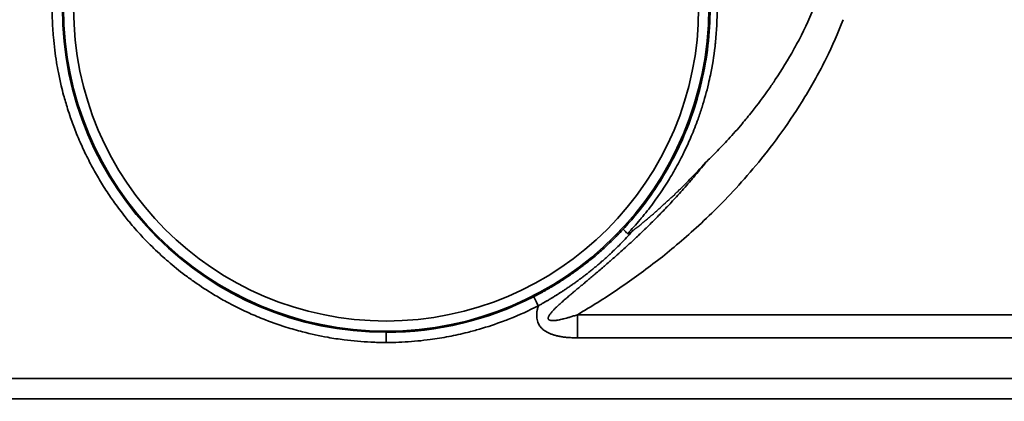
# Model space of a CAD drawing. Header units: millimetres. Extents: x 100 to 2070, y 30 to 1455.
# Tile 68 of 78: x 1151 to 1199, y 851 to 870. Entities that reach past the tile are written whole.
import ezdxf

# ---------------------------------------------------------------- set-up
doc = ezdxf.new("R2010")
doc.units = ezdxf.units.MM
doc.header["$LTSCALE"] = 5
for name, color, linetype, lineweight in [('_Sichtbarkanten', 7, 'Continuous', 25), ('Bemaßung (ISO)', 7, 'Continuous', 25), ('Sichtbar schmal (ISO)', 7, 'Continuous', 35)]:
    doc.layers.add(name, color=color, linetype=linetype, lineweight=lineweight)
doc.styles.add('Notiztext (ISO)', font='verdana.ttf')
doc.dimstyles.new('wedi USA', dxfattribs={"dimscale": 5, "dimtxt": 2.5, "dimasz": 4, "dimexe": 2, "dimexo": 0.8, "dimgap": 0.3, "dimtad": 1, "dimdec": 1, "dimrnd": 1e-08, "dimtxsty": 'Notiztext (ISO)', "dimcen": 0.09, "dimclrd": 7, "dimclre": 7, "dimclrt": 256, "dimadec": 0, "dimazin": 2, "dimtfac": 0.6, "dimtmove": 0, "dimatfit": 3, "dimfxl": 1, "dimtolj": 1, "dimlwd": -1, "dimlwe": -1, "dimarcsym": 0})

# ---------------------------------------------------------------- blocks, each defined once
blk = doc.blocks.new('*D106')
at = {"layer": 'Bemaßung (ISO)', "color": 7, "transparency": 16777216}
for p, q in [((699.807, 848.545), (699.807, 726.117)), ((1400.987, 848.528), (1400.987, 726.117)), ((719.807, 736.117), (1380.987, 736.117))]:
    blk.add_line(p, q, dxfattribs=at)
for points in [[(719.807, 739.45), (719.807, 732.784), (699.807, 736.117)], [(1380.987, 739.45), (1380.987, 732.784), (1400.987, 736.117)]]:
    blk.add_solid(points, dxfattribs=at)
at = {"layer": 'Defpoints', "color": 0, "transparency": 16777216}
for p in [(699.807, 852.545), (1400.987, 852.528), (1400.987, 736.117)]:
    blk.add_point(p, dxfattribs=at)
at = {"layer": 'Bemaßung (ISO)', "transparency": 16777216, "insert": (983.2, 753.97), "char_height": 12.5, "attachment_point": 1, "style": 'Notiztext (ISO)'}
blk.add_mtext('\\A1;701,2 [27 5/8]"', dxfattribs=at)

msp = doc.modelspace()

# ---------------------------------------------------------------- linework, layer by layer
at = {"layer": '_Sichtbarkanten'}
for points, knots in [([(1181.043, 859.544), (1181.254, 859.71), (1181.47, 859.886), (1181.693, 860.072), (1181.773, 860.139), (1181.855, 860.208), (1181.937, 860.278), (1182.081, 860.402), (1182.228, 860.53), (1182.377, 860.662), (1182.611, 860.87), (1182.851, 861.09), (1183.096, 861.323), (1183.171, 861.395), (1183.247, 861.468), (1183.324, 861.542), (1183.496, 861.71), (1183.671, 861.884), (1183.849, 862.066), (1184.105, 862.328), (1184.367, 862.607), (1184.633, 862.902)], [0, 0, 0, 0, 0.2, 0.2, 0.2, 0.272434, 0.272434, 0.272434, 0.4, 0.4, 0.4, 0.6, 0.6, 0.6, 0.661467, 0.661467, 0.661467, 0.8, 0.8, 0.8, 1, 1, 1, 1]), ([(1180.776, 859.395), (1180.744, 859.425), (1180.714, 859.454), (1180.66, 859.505), (1180.637, 859.528), (1180.598, 859.566), (1180.582, 859.581), (1180.557, 859.607), (1180.557, 859.607), (1180.557, 859.607), (1180.557, 859.607), (1180.557, 859.607)], [0.0000001, 0.0000001, 0.0000001, 0.0000001, 0.01434091, 0.01434091, 0.02887108, 0.02887108, 0.04365194, 0.04365194, 0.06599022, 0.06599022, 0.06905785, 0.06905785, 0.06905785, 0.06905785]), ([(1180.776, 859.395), (1180.779, 859.393), (1180.782, 859.391), (1180.786, 859.391), (1180.79, 859.39), (1180.794, 859.39), (1180.798, 859.391), (1180.803, 859.392), (1180.807, 859.393), (1180.812, 859.394), (1180.817, 859.396), (1180.821, 859.398), (1180.826, 859.4), (1180.831, 859.402), (1180.836, 859.404), (1180.842, 859.406), (1180.847, 859.409), (1180.852, 859.412), (1180.857, 859.415), (1180.863, 859.417), (1180.868, 859.42), (1180.873, 859.424), (1180.879, 859.427), (1180.885, 859.43), (1180.89, 859.434), (1180.892, 859.435), (1180.894, 859.436), (1180.895, 859.437), (1180.9, 859.44), (1180.904, 859.442), (1180.908, 859.445), (1180.914, 859.449), (1180.92, 859.453), (1180.927, 859.458), (1180.933, 859.462), (1180.94, 859.467), (1180.947, 859.471), (1180.954, 859.476), (1180.961, 859.481), (1180.968, 859.487), (1180.976, 859.492), (1180.983, 859.498), (1180.991, 859.504), (1180.999, 859.51), (1181.008, 859.516), (1181.016, 859.523), (1181.025, 859.529), (1181.034, 859.536), (1181.043, 859.544)], [0, 0, 0, 0, 0.0666667, 0.0666667, 0.0666667, 0.1333333, 0.1333333, 0.1333333, 0.2, 0.2, 0.2, 0.2666667, 0.2666667, 0.2666667, 0.3333333, 0.3333333, 0.3333333, 0.4, 0.4, 0.4, 0.4666667, 0.4666667, 0.4666667, 0.5333333, 0.5333333, 0.5333333, 0.5531758, 0.5531758, 0.5531758, 0.6, 0.6, 0.6, 0.6666667, 0.6666667, 0.6666667, 0.7333333, 0.7333333, 0.7333333, 0.8, 0.8, 0.8, 0.8666667, 0.8666667, 0.8666667, 0.9333333, 0.9333333, 0.9333333, 1, 1, 1, 1])]:
    msp.add_open_spline(points, degree=3, knots=knots, dxfattribs=at)
at = {"layer": 'Sichtbar schmal (ISO)'}
for p, q in [((1343.971, 855.405), (1178.309, 855.405)), ((1168.888, 854.036), (1168.888, 854.536)), ((1343.971, 854.264), (1178.309, 854.264)), ((1136.639, 852.262), (1396.283, 852.238)), ((1396.278, 851.238), (1136.638, 851.262))]:
    msp.add_line(p, q, dxfattribs=at)
for centre, radius, end in [((1168.89, 870.482), 15.946, 269.9946), ((1168.888, 870.482), 15.889, 0), ((1168.888, 870.482), 15.389, 0)]:
    msp.add_arc(centre, radius, 180, end, dxfattribs=at)
for centre, major_axis, ratio, start_param, end_param in [((1168.89, 870.483), (0, -15.946), 0.999985, 6.283086, 6.756053), ((1176.38, 855.841), (-0.228, 0.445), 0.00466, 0.017453, 1.568409), ((1178.257, 854.264), (0, -10), 0.005236, 1.570796, 1.685163)]:
    msp.add_ellipse(centre, major_axis=major_axis, ratio=ratio, start_param=start_param, end_param=end_param, dxfattribs=at)
for points, knots in [([(1168.888, 854.036), (1168.637, 854.036), (1168.385, 854.042), (1168.135, 854.053), (1167.698, 854.073), (1167.262, 854.111), (1166.825, 854.166), (1166.553, 854.2), (1166.281, 854.242), (1166.009, 854.29), (1165.596, 854.364), (1165.184, 854.453), (1164.777, 854.558), (1164.5, 854.63), (1164.225, 854.708), (1163.953, 854.794), (1163.565, 854.916), (1163.185, 855.051), (1162.814, 855.199), (1162.558, 855.301), (1162.306, 855.408), (1162.059, 855.521), (1161.702, 855.684), (1161.357, 855.857), (1161.025, 856.037), (1160.808, 856.155), (1160.597, 856.277), (1160.392, 856.4), (1160.068, 856.596), (1159.759, 856.797), (1159.467, 857.002), (1159.299, 857.119), (1159.136, 857.237), (1158.979, 857.356), (1158.689, 857.575), (1158.417, 857.795), (1158.163, 858.014), (1158.043, 858.117), (1157.926, 858.22), (1157.814, 858.323), (1157.559, 858.555), (1157.324, 858.784), (1157.105, 859.009), (1157.018, 859.098), (1156.933, 859.187), (1156.851, 859.275), (1156.634, 859.508), (1156.432, 859.738), (1156.242, 859.967), (1156.172, 860.052), (1156.103, 860.136), (1156.035, 860.221), (1155.852, 860.451), (1155.678, 860.681), (1155.512, 860.913), (1155.446, 861.006), (1155.381, 861.098), (1155.317, 861.192), (1155.162, 861.419), (1155.012, 861.649), (1154.868, 861.884), (1154.801, 861.993), (1154.735, 862.103), (1154.671, 862.214), (1154.538, 862.442), (1154.411, 862.674), (1154.288, 862.91), (1154.223, 863.036), (1154.159, 863.163), (1154.097, 863.291), (1153.986, 863.52), (1153.88, 863.751), (1153.779, 863.985), (1153.719, 864.125), (1153.661, 864.265), (1153.605, 864.405), (1153.515, 864.633), (1153.43, 864.862), (1153.35, 865.092), (1153.298, 865.242), (1153.248, 865.392), (1153.201, 865.542), (1153.131, 865.766), (1153.065, 865.989), (1153.005, 866.213), (1152.964, 866.366), (1152.925, 866.52), (1152.889, 866.673), (1152.836, 866.893), (1152.789, 867.112), (1152.746, 867.33), (1152.714, 867.494), (1152.685, 867.657), (1152.659, 867.819), (1152.625, 868.023), (1152.596, 868.226), (1152.571, 868.426), (1152.544, 868.641), (1152.521, 868.853), (1152.503, 869.062), (1152.491, 869.204), (1152.48, 869.344), (1152.472, 869.483), (1152.451, 869.826), (1152.442, 870.159), (1152.442, 870.482)], [0, 0, 0, 0, 0.020266, 0.020266, 0.020266, 0.055556, 0.055556, 0.055556, 0.077574, 0.077574, 0.077574, 0.111111, 0.111111, 0.111111, 0.133998, 0.133998, 0.133998, 0.166667, 0.166667, 0.166667, 0.189326, 0.189326, 0.189326, 0.222222, 0.222222, 0.222222, 0.24374, 0.24374, 0.24374, 0.277778, 0.277778, 0.277778, 0.297321, 0.297321, 0.297321, 0.333333, 0.333333, 0.333333, 0.350404, 0.350404, 0.350404, 0.388889, 0.388889, 0.388889, 0.404131, 0.404131, 0.404131, 0.444444, 0.444444, 0.444444, 0.459368, 0.459368, 0.459368, 0.5, 0.5, 0.5, 0.516169, 0.516169, 0.516169, 0.555556, 0.555556, 0.555556, 0.573759, 0.573759, 0.573759, 0.611111, 0.611111, 0.611111, 0.631024, 0.631024, 0.631024, 0.666667, 0.666667, 0.666667, 0.687908, 0.687908, 0.687908, 0.722222, 0.722222, 0.722222, 0.744586, 0.744586, 0.744586, 0.777778, 0.777778, 0.777778, 0.80058, 0.80058, 0.80058, 0.833333, 0.833333, 0.833333, 0.857915, 0.857915, 0.857915, 0.888889, 0.888889, 0.888889, 0.92198, 0.92198, 0.92198, 0.944444, 0.944444, 0.944444, 1, 1, 1, 1]), ([(1184.838, 870.482), (1184.838, 869.866), (1184.803, 869.254), (1184.733, 868.651), (1184.663, 868.047), (1184.559, 867.452), (1184.424, 866.869), (1184.288, 866.285), (1184.12, 865.714), (1183.931, 865.178), (1183.742, 864.641), (1183.532, 864.139), (1183.313, 863.675), (1183.094, 863.211), (1182.866, 862.785), (1182.635, 862.392), (1182.404, 861.999), (1182.169, 861.64), (1181.936, 861.307), (1181.702, 860.975), (1181.469, 860.67), (1181.238, 860.388), (1181.008, 860.106), (1180.779, 859.846), (1180.557, 859.607)], [0, 0, 0, 0, 0.125, 0.125, 0.125, 0.25, 0.25, 0.25, 0.375, 0.375, 0.375, 0.5, 0.5, 0.5, 0.625, 0.625, 0.625, 0.75, 0.75, 0.75, 0.875, 0.875, 0.875, 1, 1, 1, 1]), ([(1185.192, 870.492), (1185.192, 869.932), (1185.164, 869.374), (1185.107, 868.823), (1185.099, 868.749), (1185.091, 868.676), (1185.083, 868.602), (1185.027, 868.126), (1184.95, 867.655), (1184.854, 867.191), (1184.824, 867.05), (1184.793, 866.909), (1184.76, 866.769), (1184.668, 866.378), (1184.561, 865.993), (1184.444, 865.621), (1184.381, 865.422), (1184.315, 865.225), (1184.246, 865.033), (1184.141, 864.74), (1184.03, 864.457), (1183.914, 864.184), (1183.813, 863.946), (1183.709, 863.716), (1183.603, 863.495), (1183.508, 863.297), (1183.411, 863.105), (1183.313, 862.921), (1183.177, 862.663), (1183.038, 862.419), (1182.898, 862.186), (1182.826, 862.065), (1182.753, 861.947), (1182.68, 861.832), (1182.511, 861.567), (1182.342, 861.318), (1182.173, 861.082), (1182.128, 861.019), (1182.082, 860.957), (1182.037, 860.896), (1181.84, 860.63), (1181.644, 860.383), (1181.45, 860.15), (1181.433, 860.13), (1181.416, 860.11), (1181.399, 860.09), (1181.189, 859.841), (1180.98, 859.609), (1180.776, 859.395)], [0, 0, 0, 0, 0.111111, 0.111111, 0.111111, 0.125973, 0.125973, 0.125973, 0.222222, 0.222222, 0.222222, 0.251469, 0.251469, 0.251469, 0.333333, 0.333333, 0.333333, 0.377315, 0.377315, 0.377315, 0.444444, 0.444444, 0.444444, 0.503086, 0.503086, 0.503086, 0.555556, 0.555556, 0.555556, 0.628652, 0.628652, 0.628652, 0.666667, 0.666667, 0.666667, 0.754282, 0.754282, 0.754282, 0.777778, 0.777778, 0.777778, 0.879967, 0.879967, 0.879967, 0.888889, 0.888889, 0.888889, 1, 1, 1, 1]), ([(1189.951, 870.492), (1189.703, 869.896), (1189.422, 869.307), (1189.103, 868.715), (1189.058, 868.633), (1189.013, 868.551), (1188.968, 868.469), (1188.684, 867.96), (1188.373, 867.453), (1188.052, 866.971), (1187.948, 866.814), (1187.842, 866.661), (1187.736, 866.51), (1187.462, 866.12), (1187.183, 865.748), (1186.904, 865.397), (1186.741, 865.191), (1186.578, 864.992), (1186.415, 864.8), (1186.193, 864.537), (1185.971, 864.286), (1185.751, 864.047), (1185.539, 863.815), (1185.327, 863.593), (1185.119, 863.382), (1184.955, 863.216), (1184.793, 863.055), (1184.633, 862.902)], [0, 0, 0, 0, 0.2, 0.2, 0.2, 0.227703, 0.227703, 0.227703, 0.4, 0.4, 0.4, 0.455851, 0.455851, 0.455851, 0.6, 0.6, 0.6, 0.684466, 0.684466, 0.684466, 0.8, 0.8, 0.8, 0.91182, 0.91182, 0.91182, 1, 1, 1, 1]), ([(1178.309, 855.405), (1178.242, 855.382), (1178.178, 855.36), (1178.116, 855.34), (1178.055, 855.32), (1177.996, 855.302), (1177.939, 855.284), (1177.883, 855.267), (1177.828, 855.251), (1177.776, 855.237), (1177.772, 855.236), (1177.769, 855.235), (1177.765, 855.234), (1177.717, 855.221), (1177.67, 855.208), (1177.626, 855.197), (1177.622, 855.196), (1177.617, 855.195), (1177.613, 855.194), (1177.57, 855.183), (1177.529, 855.174), (1177.489, 855.165), (1177.484, 855.164), (1177.479, 855.163), (1177.475, 855.162), (1177.436, 855.154), (1177.4, 855.147), (1177.365, 855.141), (1177.36, 855.14), (1177.355, 855.139), (1177.35, 855.138), (1177.316, 855.133), (1177.285, 855.128), (1177.255, 855.124), (1177.249, 855.123), (1177.244, 855.123), (1177.238, 855.122), (1177.21, 855.119), (1177.182, 855.116), (1177.157, 855.115), (1177.151, 855.114), (1177.146, 855.114), (1177.14, 855.114), (1177.116, 855.113), (1177.093, 855.113), (1177.072, 855.113), (1177.067, 855.113), (1177.062, 855.114), (1177.057, 855.114), (1177.037, 855.115), (1177.019, 855.117), (1177.002, 855.12), (1176.997, 855.12), (1176.993, 855.121), (1176.988, 855.122), (1176.973, 855.125), (1176.96, 855.129), (1176.948, 855.134), (1176.944, 855.135), (1176.94, 855.136), (1176.937, 855.138), (1176.926, 855.143), (1176.916, 855.148), (1176.908, 855.154), (1176.906, 855.156), (1176.903, 855.159), (1176.9, 855.161), (1176.893, 855.167), (1176.888, 855.174), (1176.883, 855.182), (1176.881, 855.185), (1176.879, 855.188), (1176.878, 855.191), (1176.874, 855.199), (1176.872, 855.208), (1176.87, 855.218), (1176.87, 855.222), (1176.869, 855.227), (1176.869, 855.231), (1176.869, 855.242), (1176.87, 855.253), (1176.873, 855.265), (1176.874, 855.271), (1176.876, 855.277), (1176.878, 855.284), (1176.882, 855.297), (1176.887, 855.31), (1176.894, 855.325), (1176.898, 855.333), (1176.902, 855.341), (1176.906, 855.349), (1176.914, 855.364), (1176.924, 855.38), (1176.935, 855.396), (1176.941, 855.406), (1176.948, 855.416), (1176.955, 855.426), (1176.967, 855.443), (1176.98, 855.46), (1176.994, 855.478), (1177.004, 855.49), (1177.013, 855.502), (1177.024, 855.514), (1177.039, 855.532), (1177.055, 855.551), (1177.073, 855.57), (1177.085, 855.584), (1177.098, 855.598), (1177.111, 855.612), (1177.129, 855.632), (1177.148, 855.652), (1177.168, 855.672), (1177.184, 855.688), (1177.2, 855.704), (1177.216, 855.72), (1177.237, 855.74), (1177.258, 855.761), (1177.28, 855.782), (1177.298, 855.799), (1177.318, 855.817), (1177.337, 855.836), (1177.359, 855.857), (1177.382, 855.878), (1177.406, 855.899), (1177.427, 855.919), (1177.45, 855.939), (1177.473, 855.96), (1177.496, 855.981), (1177.52, 856.003), (1177.545, 856.025), (1177.571, 856.048), (1177.597, 856.07), (1177.623, 856.094), (1177.648, 856.116), (1177.674, 856.138), (1177.7, 856.161), (1177.73, 856.186), (1177.759, 856.212), (1177.79, 856.238), (1177.817, 856.261), (1177.844, 856.284), (1177.872, 856.308), (1177.905, 856.337), (1177.94, 856.366), (1177.975, 856.396), (1178.003, 856.42), (1178.031, 856.444), (1178.06, 856.468), (1178.099, 856.5), (1178.138, 856.534), (1178.179, 856.568), (1178.208, 856.592), (1178.238, 856.617), (1178.268, 856.642), (1178.312, 856.679), (1178.357, 856.717), (1178.403, 856.755), (1178.433, 856.781), (1178.464, 856.806), (1178.496, 856.833), (1178.545, 856.874), (1178.596, 856.917), (1178.649, 856.961), (1178.68, 856.987), (1178.712, 857.014), (1178.745, 857.041), (1178.801, 857.088), (1178.859, 857.136), (1178.918, 857.186), (1178.95, 857.213), (1178.983, 857.241), (1179.017, 857.269), (1179.08, 857.323), (1179.146, 857.378), (1179.213, 857.435), (1179.246, 857.463), (1179.28, 857.491), (1179.314, 857.52), (1179.386, 857.581), (1179.459, 857.644), (1179.536, 857.71), (1179.569, 857.739), (1179.603, 857.768), (1179.638, 857.798), (1179.719, 857.867), (1179.802, 857.939), (1179.887, 858.014), (1179.921, 858.043), (1179.956, 858.073), (1179.991, 858.104), (1180.081, 858.182), (1180.173, 858.264), (1180.269, 858.349), (1180.302, 858.379), (1180.336, 858.409), (1180.371, 858.44), (1180.471, 858.529), (1180.573, 858.621), (1180.678, 858.717), (1180.712, 858.747), (1180.745, 858.778), (1180.779, 858.809), (1180.889, 858.909), (1181.002, 859.014), (1181.118, 859.123), (1181.151, 859.153), (1181.183, 859.184), (1181.216, 859.215), (1181.338, 859.329), (1181.463, 859.449), (1181.592, 859.573), (1181.624, 859.604), (1181.655, 859.634), (1181.687, 859.665), (1181.822, 859.796), (1181.961, 859.933), (1182.104, 860.077), (1182.134, 860.107), (1182.164, 860.138), (1182.195, 860.168), (1182.344, 860.319), (1182.498, 860.477), (1182.657, 860.643), (1182.685, 860.673), (1182.713, 860.702), (1182.742, 860.733), (1182.907, 860.906), (1183.077, 861.089), (1183.252, 861.282), (1183.278, 861.311), (1183.304, 861.339), (1183.33, 861.368), (1183.512, 861.569), (1183.699, 861.781), (1183.892, 862.006), (1183.915, 862.033), (1183.938, 862.06), (1183.961, 862.087), (1184.16, 862.32), (1184.365, 862.568), (1184.575, 862.83), (1184.595, 862.854), (1184.614, 862.878), (1184.633, 862.902)], [0, 0, 0, 0, 0.02381, 0.02381, 0.02381, 0.047619, 0.047619, 0.047619, 0.071429, 0.071429, 0.071429, 0.073026, 0.073026, 0.073026, 0.095238, 0.095238, 0.095238, 0.097369, 0.097369, 0.097369, 0.119048, 0.119048, 0.119048, 0.121712, 0.121712, 0.121712, 0.142857, 0.142857, 0.142857, 0.146054, 0.146054, 0.146054, 0.166667, 0.166667, 0.166667, 0.170394, 0.170394, 0.170394, 0.190476, 0.190476, 0.190476, 0.194733, 0.194733, 0.194733, 0.214286, 0.214286, 0.214286, 0.219075, 0.219075, 0.219075, 0.238095, 0.238095, 0.238095, 0.243427, 0.243427, 0.243427, 0.261905, 0.261905, 0.261905, 0.267789, 0.267789, 0.267789, 0.285714, 0.285714, 0.285714, 0.292142, 0.292142, 0.292142, 0.309524, 0.309524, 0.309524, 0.316467, 0.316467, 0.316467, 0.333333, 0.333333, 0.333333, 0.340779, 0.340779, 0.340779, 0.357143, 0.357143, 0.357143, 0.365117, 0.365117, 0.365117, 0.380952, 0.380952, 0.380952, 0.389478, 0.389478, 0.389478, 0.404762, 0.404762, 0.404762, 0.413816, 0.413816, 0.413816, 0.428571, 0.428571, 0.428571, 0.438147, 0.438147, 0.438147, 0.452381, 0.452381, 0.452381, 0.462492, 0.462492, 0.462492, 0.47619, 0.47619, 0.47619, 0.486842, 0.486842, 0.486842, 0.5, 0.5, 0.5, 0.511187, 0.511187, 0.511187, 0.52381, 0.52381, 0.52381, 0.535523, 0.535523, 0.535523, 0.547619, 0.547619, 0.547619, 0.559863, 0.559863, 0.559863, 0.571429, 0.571429, 0.571429, 0.584205, 0.584205, 0.584205, 0.595238, 0.595238, 0.595238, 0.608546, 0.608546, 0.608546, 0.619048, 0.619048, 0.619048, 0.632889, 0.632889, 0.632889, 0.642857, 0.642857, 0.642857, 0.657231, 0.657231, 0.657231, 0.666667, 0.666667, 0.666667, 0.681572, 0.681572, 0.681572, 0.690476, 0.690476, 0.690476, 0.705913, 0.705913, 0.705913, 0.714286, 0.714286, 0.714286, 0.730254, 0.730254, 0.730254, 0.738095, 0.738095, 0.738095, 0.754595, 0.754595, 0.754595, 0.761905, 0.761905, 0.761905, 0.77894, 0.77894, 0.77894, 0.785714, 0.785714, 0.785714, 0.803285, 0.803285, 0.803285, 0.809524, 0.809524, 0.809524, 0.827623, 0.827623, 0.827623, 0.833333, 0.833333, 0.833333, 0.851962, 0.851962, 0.851962, 0.857143, 0.857143, 0.857143, 0.876304, 0.876304, 0.876304, 0.880952, 0.880952, 0.880952, 0.900646, 0.900646, 0.900646, 0.904762, 0.904762, 0.904762, 0.924989, 0.924989, 0.924989, 0.928571, 0.928571, 0.928571, 0.94933, 0.94933, 0.94933, 0.952381, 0.952381, 0.952381, 0.973676, 0.973676, 0.973676, 0.97619, 0.97619, 0.97619, 0.998005, 0.998005, 0.998005, 1, 1, 1, 1]), ([(1180.557, 859.607), (1180.455, 859.498), (1180.354, 859.393), (1180.255, 859.293), (1180.231, 859.268), (1180.207, 859.244), (1180.183, 859.22), (1180.084, 859.121), (1179.987, 859.026), (1179.893, 858.936), (1179.871, 858.916), (1179.849, 858.895), (1179.828, 858.875), (1179.733, 858.785), (1179.64, 858.7), (1179.549, 858.619), (1179.53, 858.601), (1179.51, 858.584), (1179.491, 858.567), (1179.4, 858.486), (1179.311, 858.409), (1179.224, 858.335), (1179.207, 858.321), (1179.19, 858.306), (1179.173, 858.292), (1179.086, 858.219), (1179.001, 858.149), (1178.918, 858.082), (1178.903, 858.07), (1178.888, 858.058), (1178.874, 858.046), (1178.79, 857.979), (1178.709, 857.915), (1178.63, 857.855), (1178.617, 857.845), (1178.604, 857.835), (1178.591, 857.825), (1178.512, 857.764), (1178.435, 857.706), (1178.36, 857.651), (1178.348, 857.642), (1178.337, 857.634), (1178.326, 857.626), (1178.25, 857.57), (1178.177, 857.518), (1178.106, 857.467), (1178.096, 857.46), (1178.086, 857.454), (1178.076, 857.447), (1178.005, 857.396), (1177.935, 857.348), (1177.868, 857.302), (1177.859, 857.297), (1177.851, 857.291), (1177.843, 857.285), (1177.775, 857.239), (1177.709, 857.195), (1177.645, 857.153), (1177.638, 857.149), (1177.631, 857.144), (1177.624, 857.14), (1177.56, 857.098), (1177.497, 857.058), (1177.437, 857.019), (1177.431, 857.016), (1177.425, 857.012), (1177.419, 857.008), (1177.359, 856.97), (1177.3, 856.933), (1177.243, 856.898), (1177.238, 856.895), (1177.233, 856.893), (1177.229, 856.89), (1177.171, 856.854), (1177.116, 856.821), (1177.062, 856.789), (1177.058, 856.787), (1177.055, 856.785), (1177.051, 856.782), (1176.997, 856.75), (1176.945, 856.72), (1176.895, 856.691), (1176.892, 856.689), (1176.889, 856.687), (1176.886, 856.686), (1176.833, 856.655), (1176.782, 856.626), (1176.733, 856.598), (1176.684, 856.571), (1176.638, 856.545), (1176.592, 856.52), (1176.547, 856.495), (1176.503, 856.471), (1176.458, 856.446), (1176.412, 856.422), (1176.366, 856.397), (1176.315, 856.37), (1176.265, 856.344), (1176.21, 856.316), (1176.153, 856.286)], [0.0000003, 0.0000003, 0.0000003, 0.0000003, 0.0422644, 0.0422644, 0.0422644, 0.0526316, 0.0526316, 0.0526316, 0.09546, 0.09546, 0.09546, 0.1052632, 0.1052632, 0.1052632, 0.1486715, 0.1486715, 0.1486715, 0.1578947, 0.1578947, 0.1578947, 0.2018786, 0.2018786, 0.2018786, 0.2105263, 0.2105263, 0.2105263, 0.2550869, 0.2550869, 0.2550869, 0.2631579, 0.2631579, 0.2631579, 0.308295, 0.308295, 0.308295, 0.3157895, 0.3157895, 0.3157895, 0.3615032, 0.3615032, 0.3615032, 0.3684211, 0.3684211, 0.3684211, 0.4147114, 0.4147114, 0.4147114, 0.4210526, 0.4210526, 0.4210526, 0.4679196, 0.4679196, 0.4679196, 0.4736842, 0.4736842, 0.4736842, 0.5211277, 0.5211277, 0.5211277, 0.5263158, 0.5263158, 0.5263158, 0.5743352, 0.5743352, 0.5743352, 0.5789474, 0.5789474, 0.5789474, 0.6275439, 0.6275439, 0.6275439, 0.6315789, 0.6315789, 0.6315789, 0.6807516, 0.6807516, 0.6807516, 0.6842105, 0.6842105, 0.6842105, 0.7339613, 0.7339613, 0.7339613, 0.7368421, 0.7368421, 0.7368421, 0.7894737, 0.7894737, 0.7894737, 0.8421053, 0.8421053, 0.8421053, 0.8947368, 0.8947368, 0.8947368, 0.9473684, 0.9473684, 0.9473684, 1, 1, 1, 1]), ([(1181.043, 859.544), (1181.003, 859.499), (1180.963, 859.454), (1180.924, 859.411), (1180.835, 859.313), (1180.747, 859.218), (1180.661, 859.127), (1180.618, 859.082), (1180.576, 859.038), (1180.534, 858.995), (1180.453, 858.912), (1180.374, 858.833), (1180.297, 858.756), (1180.252, 858.711), (1180.207, 858.668), (1180.163, 858.625), (1180.091, 858.555), (1180.021, 858.488), (1179.951, 858.423), (1179.905, 858.379), (1179.858, 858.337), (1179.813, 858.295), (1179.749, 858.236), (1179.686, 858.18), (1179.624, 858.125), (1179.576, 858.082), (1179.529, 858.04), (1179.482, 858), (1179.425, 857.951), (1179.37, 857.903), (1179.315, 857.857), (1179.266, 857.815), (1179.218, 857.775), (1179.17, 857.735), (1179.121, 857.694), (1179.072, 857.654), (1179.024, 857.615), (1178.974, 857.575), (1178.925, 857.536), (1178.877, 857.498), (1178.834, 857.463), (1178.791, 857.43), (1178.749, 857.397), (1178.699, 857.358), (1178.65, 857.321), (1178.602, 857.284), (1178.565, 857.255), (1178.528, 857.227), (1178.491, 857.2), (1178.441, 857.163), (1178.392, 857.127), (1178.344, 857.091), (1178.312, 857.068), (1178.28, 857.045), (1178.249, 857.022), (1178.199, 856.986), (1178.15, 856.951), (1178.103, 856.918), (1178.075, 856.898), (1178.048, 856.879), (1178.022, 856.86), (1177.972, 856.826), (1177.924, 856.793), (1177.877, 856.761), (1177.854, 856.745), (1177.831, 856.729), (1177.809, 856.714), (1177.76, 856.681), (1177.713, 856.649), (1177.667, 856.619), (1177.647, 856.606), (1177.629, 856.594), (1177.61, 856.581), (1177.562, 856.55), (1177.516, 856.52), (1177.471, 856.491), (1177.455, 856.481), (1177.44, 856.471), (1177.424, 856.461), (1177.378, 856.431), (1177.332, 856.402), (1177.288, 856.375), (1177.276, 856.367), (1177.264, 856.359), (1177.252, 856.352), (1177.206, 856.323), (1177.162, 856.296), (1177.12, 856.27), (1177.11, 856.264), (1177.101, 856.258), (1177.091, 856.253), (1177.047, 856.226), (1177.005, 856.2), (1176.964, 856.176), (1176.957, 856.171), (1176.95, 856.167), (1176.943, 856.163), (1176.901, 856.138), (1176.86, 856.114), (1176.821, 856.091), (1176.816, 856.088), (1176.811, 856.085), (1176.806, 856.083), (1176.765, 856.059), (1176.725, 856.036), (1176.685, 856.012), (1176.681, 856.01), (1176.678, 856.008), (1176.675, 856.007), (1176.63, 855.981), (1176.585, 855.955), (1176.536, 855.928), (1176.487, 855.901), (1176.434, 855.871), (1176.378, 855.841)], [0.0000001, 0.0000001, 0.0000001, 0.0000001, 0.0153727, 0.0153727, 0.0153727, 0.05, 0.05, 0.05, 0.0671697, 0.0671697, 0.0671697, 0.1, 0.1, 0.1, 0.1189998, 0.1189998, 0.1189998, 0.15, 0.15, 0.15, 0.1708202, 0.1708202, 0.1708202, 0.2, 0.2, 0.2, 0.2226434, 0.2226434, 0.2226434, 0.25, 0.25, 0.25, 0.2744658, 0.2744658, 0.2744658, 0.3, 0.3, 0.3, 0.3262884, 0.3262884, 0.3262884, 0.35, 0.35, 0.35, 0.3781114, 0.3781114, 0.3781114, 0.4, 0.4, 0.4, 0.4299346, 0.4299346, 0.4299346, 0.45, 0.45, 0.45, 0.481758, 0.481758, 0.481758, 0.5, 0.5, 0.5, 0.5335818, 0.5335818, 0.5335818, 0.55, 0.55, 0.55, 0.5854048, 0.5854048, 0.5854048, 0.6, 0.6, 0.6, 0.6372271, 0.6372271, 0.6372271, 0.65, 0.65, 0.65, 0.6890546, 0.6890546, 0.6890546, 0.7, 0.7, 0.7, 0.7408756, 0.7408756, 0.7408756, 0.75, 0.75, 0.75, 0.7927123, 0.7927123, 0.7927123, 0.8, 0.8, 0.8, 0.8444875, 0.8444875, 0.8444875, 0.85, 0.85, 0.85, 0.8962935, 0.8962935, 0.8962935, 0.9, 0.9, 0.9, 0.95, 0.95, 0.95, 1, 1, 1, 1]), ([(1176.378, 855.841), (1175.915, 855.604), (1175.443, 855.39), (1174.961, 855.199), (1174.864, 855.16), (1174.767, 855.123), (1174.669, 855.086), (1174.282, 854.941), (1173.889, 854.81), (1173.491, 854.694), (1173.292, 854.636), (1173.092, 854.582), (1172.891, 854.531), (1172.59, 854.455), (1172.286, 854.388), (1171.98, 854.33), (1171.675, 854.271), (1171.369, 854.222), (1171.061, 854.181), (1170.855, 854.153), (1170.648, 854.129), (1170.441, 854.11), (1170.03, 854.071), (1169.617, 854.047), (1169.203, 854.039), (1169.098, 854.037), (1168.994, 854.036), (1168.888, 854.036)], [0, 0, 0, 0, 0.2, 0.2, 0.2, 0.240279, 0.240279, 0.240279, 0.4, 0.4, 0.4, 0.479971, 0.479971, 0.479971, 0.6, 0.6, 0.6, 0.719757, 0.719757, 0.719757, 0.8, 0.8, 0.8, 0.959623, 0.959623, 0.959623, 1, 1, 1, 1])]:
    msp.add_open_spline(points, degree=3, knots=knots, dxfattribs=at)
for points in [[(1191.387, 869.921), (1191.141, 869.278), (1190.588, 868.01), (1189.526, 866.085), (1188.376, 864.362), (1187.227, 862.878), (1186.113, 861.605), (1185.044, 860.505), (1184.029, 859.552), (1183.066, 858.72), (1182.142, 857.978), (1181.226, 857.292), (1180.285, 856.636), (1179.309, 856.002), (1178.645, 855.601), (1178.309, 855.405)], [(1178.309, 854.264), (1178.231, 854.264), (1178.079, 854.267), (1177.868, 854.279), (1177.67, 854.298), (1177.486, 854.325), (1177.316, 854.359), (1177.158, 854.401), (1177.014, 854.449), (1176.881, 854.506), (1176.76, 854.57), (1176.654, 854.642), (1176.562, 854.721), (1176.487, 854.803), (1176.426, 854.89), (1176.376, 854.986), (1176.336, 855.096), (1176.309, 855.223), (1176.3, 855.363), (1176.308, 855.514), (1176.333, 855.673), (1176.361, 855.784), (1176.378, 855.841)]]:
    msp.add_open_spline(points, degree=3, dxfattribs=at)

# ---------------------------------------------------------------- dimensions: what is measured, and where the dimension line sits
at = {"layer": 'Bemaßung (ISO)', "color": 7}
dim = msp.add_linear_dim(base=(1400.987, 736.117), p1=(699.807, 852.545), p2=(1400.987, 852.528), angle=180, text='<>"', dimstyle='wedi USA', override={"dimgap": 0.3, "dimdec": 1, "dimtol": 0, "dimlim": 0, "dimtp": 0, "dimtm": 0, "dimtdec": 2, "dimtofl": 0, "dimatfit": 1}, dxfattribs=at)
dim.commit()
dim.dimension.update_dxf_attribs({"geometry": '*D106', "text_midpoint": (1050.397, 736.117), "dimtype": 160})

doc.saveas('drawing.dxf')
